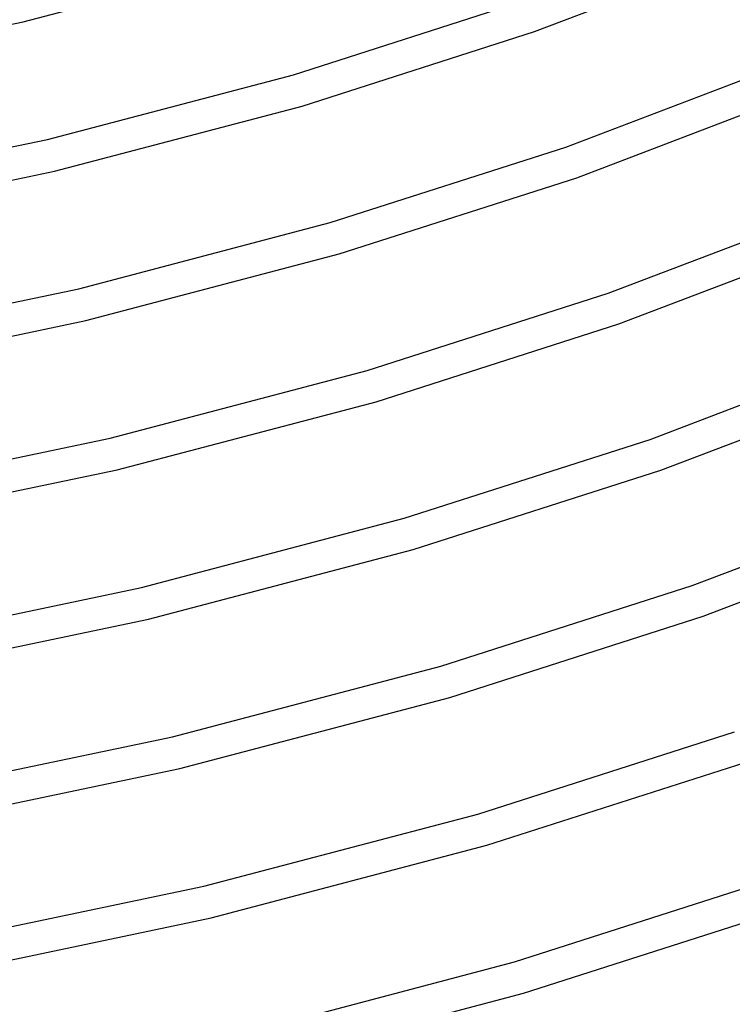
# Model space of a CAD drawing. Header units: millimetres. Extents: x -519 to 519, y -260 to 440.
# Tile 43 of 107: x 166 to 253, y -139 to -18. Entities that reach past the tile are written whole.
import ezdxf

# ---------------------------------------------------------------- set-up
doc = ezdxf.new("R2010")
doc.units = ezdxf.units.MM
doc.layers.add('THICK', color=7, linetype='Continuous')

msp = doc.modelspace()

# ---------------------------------------------------------------- linework, layer by layer
at = {"layer": 'THICK'}
for p, q in [((166.15, -18.45), (195.91, -10.62)), ((228.99, -19.64), (253.05, -10.49)), ((199.35, -24.95), (227.67, -15.87)), ((134.82, -25.03), (166.15, -18.45)), ((200.45, -28.8), (228.99, -19.64)), ((169.13, -32.9), (199.35, -24.95)), ((232.84, -33.84), (257.24, -24.55)), ((170.01, -36.81), (200.45, -28.8)), ((234.17, -37.62), (258.77, -28.25)), ((137.3, -39.59), (169.13, -32.9)), ((203.89, -43.13), (232.84, -33.84)), ((137.96, -43.54), (170.01, -36.81)), ((204.99, -46.97), (234.17, -37.62)), ((238.02, -51.81), (262.96, -42.32)), ((172.98, -51.26), (203.89, -43.13)), ((173.86, -55.16), (204.99, -46.97)), ((239.35, -55.59), (264.49, -46.02)), ((140.43, -58.1), (172.98, -51.26)), ((208.42, -61.3), (238.02, -51.81)), ((141.1, -62.04), (173.86, -55.16)), ((209.52, -65.15), (239.35, -55.59)), ((243.2, -69.78), (268.68, -60.08)), ((176.83, -69.62), (208.42, -61.3)), ((244.52, -73.56), (270.21, -63.78)), ((177.71, -73.52), (209.52, -65.15)), ((143.55, -76.61), (176.83, -69.62)), ((212.95, -79.48), (243.2, -69.78)), ((144.23, -80.55), (177.71, -73.52)), ((214.06, -83.32), (244.52, -73.56)), ((248.37, -87.75), (274.4, -77.85)), ((180.67, -87.98), (212.95, -79.48)), ((249.7, -91.53), (275.92, -81.54)), ((181.56, -91.88), (214.06, -83.32)), ((146.67, -95.12), (180.67, -87.98)), ((217.48, -97.66), (248.37, -87.75)), ((147.36, -99.06), (181.56, -91.88)), ((218.59, -101.5), (249.7, -91.53)), ((184.51, -106.34), (217.48, -97.66)), ((185.41, -110.23), (218.59, -101.5)), ((149.79, -113.63), (184.51, -106.34)), ((222.01, -115.84), (253.55, -105.72)), ((223.12, -119.68), (254.87, -109.5)), ((150.48, -117.57), (185.41, -110.23)), ((188.35, -124.7), (222.01, -115.84)), ((189.25, -128.59), (223.12, -119.68)), ((226.54, -134.01), (258.72, -123.7)), ((152.9, -132.14), (188.35, -124.7)), ((227.65, -137.86), (260.05, -127.47)), ((153.6, -136.08), (189.25, -128.59)), ((192.19, -143.06), (226.54, -134.01)), ((193.09, -146.95), (227.65, -137.86))]:
    msp.add_line(p, q, dxfattribs=at)

doc.saveas('drawing.dxf')
